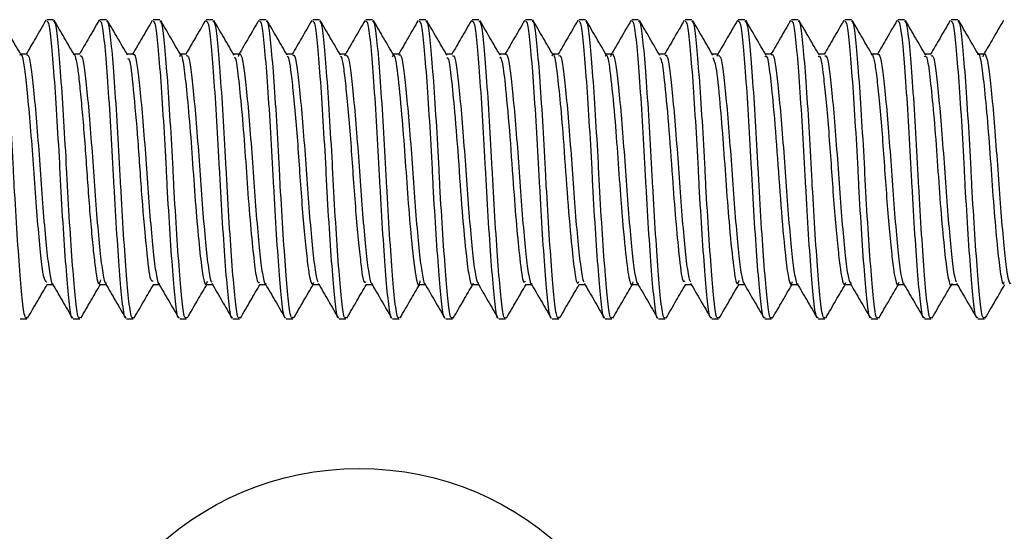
# Model space of a CAD drawing. Header units: inches. Extents: x 0.1 to 10.7, y 0.1 to 7.7.
# Tile 18 of 46: x 3.0397 to 3.0826, y 6.3293 to 6.3516. Entities that reach past the tile are written whole.
import ezdxf

# ---------------------------------------------------------------- set-up
doc = ezdxf.new("R2010")
doc.units = ezdxf.units.IN
doc.header["$MEASUREMENT"] = 0

msp = doc.modelspace()

# ---------------------------------------------------------------- linework, layer by layer
for p, q in [((3.041193, 6.351562), (3.040904, 6.351562)), ((3.043508, 6.351562), (3.043218, 6.351562)), ((3.045823, 6.351562), (3.045533, 6.351562)), ((3.048137, 6.351562), (3.047848, 6.351562)), ((3.050452, 6.351562), (3.050163, 6.351562)), ((3.052767, 6.351562), (3.052478, 6.351562)), ((3.055082, 6.351562), (3.054792, 6.351562)), ((3.057397, 6.351562), (3.057107, 6.351562)), ((3.059711, 6.351562), (3.059422, 6.351562)), ((3.062026, 6.351562), (3.061737, 6.351562)), ((3.064341, 6.351562), (3.064052, 6.351562)), ((3.066656, 6.351562), (3.066367, 6.351562)), ((3.068971, 6.351562), (3.068681, 6.351562)), ((3.071286, 6.351562), (3.070996, 6.351562)), ((3.0736, 6.351562), (3.073311, 6.351562)), ((3.075915, 6.351562), (3.075626, 6.351562)), ((3.07823, 6.351562), (3.077941, 6.351562)), ((3.080545, 6.351562), (3.080255, 6.351562)), ((3.040036, 6.350059), (3.039772, 6.350059)), ((3.042351, 6.350059), (3.042087, 6.350059)), ((3.044665, 6.350059), (3.044402, 6.350059)), ((3.04698, 6.350059), (3.046716, 6.350059)), ((3.049295, 6.350059), (3.049031, 6.350059)), ((3.05161, 6.350059), (3.051346, 6.350059)), ((3.053924, 6.350059), (3.053661, 6.350059)), ((3.053879, 6.349983), (3.053901, 6.350049)), ((3.05624, 6.350059), (3.055976, 6.350059)), ((3.058555, 6.350059), (3.05829, 6.350059)), ((3.060869, 6.350059), (3.060605, 6.350059)), ((3.063184, 6.350059), (3.06292, 6.350059)), ((3.065499, 6.350059), (3.065235, 6.350059)), ((3.067813, 6.350059), (3.06755, 6.350059)), ((3.070128, 6.350059), (3.069864, 6.350059)), ((3.070079, 6.349976), (3.070101, 6.350046)), ((3.072443, 6.350059), (3.072179, 6.350059)), ((3.074758, 6.350059), (3.074494, 6.350059)), ((3.077073, 6.350059), (3.076809, 6.350059)), ((3.079388, 6.350059), (3.079124, 6.350059)), ((3.081703, 6.350059), (3.081438, 6.350059)), ((3.040904, 6.340045), (3.041168, 6.340045)), ((3.043219, 6.340045), (3.043483, 6.340045)), ((3.045533, 6.340045), (3.045798, 6.340045)), ((3.047848, 6.340045), (3.048112, 6.340045)), ((3.050163, 6.340045), (3.050427, 6.340045)), ((3.052478, 6.340045), (3.052742, 6.340045)), ((3.054793, 6.340045), (3.055057, 6.340045)), ((3.057108, 6.340045), (3.057372, 6.340045)), ((3.059422, 6.340045), (3.059686, 6.340045)), ((3.061737, 6.340045), (3.062001, 6.340045)), ((3.064052, 6.340045), (3.064316, 6.340045)), ((3.066367, 6.340045), (3.066631, 6.340045)), ((3.068681, 6.340045), (3.068946, 6.340045)), ((3.070997, 6.340045), (3.07126, 6.340045)), ((3.073312, 6.340045), (3.073575, 6.340045)), ((3.075626, 6.340045), (3.07589, 6.340045)), ((3.077941, 6.340045), (3.078205, 6.340045)), ((3.080256, 6.340045), (3.08052, 6.340045)), ((3.039746, 6.338541), (3.040036, 6.338541)), ((3.042061, 6.338541), (3.04235, 6.338541)), ((3.044376, 6.338541), (3.044665, 6.338541)), ((3.046691, 6.338541), (3.04698, 6.338541)), ((3.049005, 6.338541), (3.049295, 6.338541)), ((3.05132, 6.338541), (3.05161, 6.338541)), ((3.053635, 6.338541), (3.053924, 6.338541)), ((3.05595, 6.338541), (3.056239, 6.338541)), ((3.058265, 6.338541), (3.058554, 6.338541)), ((3.06058, 6.338541), (3.060869, 6.338541)), ((3.062894, 6.338541), (3.063184, 6.338541)), ((3.065209, 6.338541), (3.065499, 6.338541)), ((3.067524, 6.338541), (3.067813, 6.338541)), ((3.069839, 6.338541), (3.070128, 6.338541)), ((3.072154, 6.338541), (3.072443, 6.338541)), ((3.074468, 6.338541), (3.074758, 6.338541)), ((3.076783, 6.338541), (3.077073, 6.338541)), ((3.079098, 6.338541), (3.079387, 6.338541)), ((3.081413, 6.338541), (3.081702, 6.338541))]:
    msp.add_line(p, q)
msp.add_circle((3.054503, 6.31901), 0.013021)
for points, knots in [([(3.040036, 6.338622), (3.040022, 6.3386), (3.039964, 6.338507), (3.039867, 6.3391), (3.039753, 6.340349), (3.03962, 6.342178), (3.03952, 6.343844), (3.039433, 6.345522), (3.03934, 6.34721), (3.039208, 6.349157), (3.039085, 6.350632), (3.038982, 6.351478), (3.038908, 6.351481), (3.038878, 6.351482)], [0, 0, 0, 0, 0.034586, 0.142153, 0.249681, 0.357186, 0.46475, 0.49998, 0.604499, 0.711996, 0.819565, 0.927082, 1, 1, 1, 1]), ([(3.039798, 6.350014), (3.039651, 6.350266), (3.039358, 6.350769), (3.039066, 6.351273), (3.038919, 6.351526)], [0, 0, 0, 0, 0.499741, 1, 1, 1, 1]), ([(3.040869, 6.351535), (3.040722, 6.351283), (3.040436, 6.350791), (3.04015, 6.350299), (3.040011, 6.350059)], [0, 0, 0, 0, 0.512377, 1, 1, 1, 1]), ([(3.042026, 6.338587), (3.042024, 6.338584), (3.041978, 6.338533), (3.041893, 6.33912), (3.041779, 6.340343), (3.041646, 6.342179), (3.041546, 6.343844), (3.041458, 6.345522), (3.041365, 6.347209), (3.041233, 6.349157), (3.04111, 6.350632), (3.041007, 6.351478), (3.040933, 6.351481), (3.040904, 6.351482)], [0, 0, 0, 0, 0.00565, 0.116441, 0.227191, 0.337919, 0.448707, 0.484993, 0.592644, 0.703363, 0.814157, 0.924896, 1, 1, 1, 1]), ([(3.04235, 6.338622), (3.042336, 6.3386), (3.042279, 6.338507), (3.042182, 6.3391), (3.042068, 6.340349), (3.041935, 6.342178), (3.041835, 6.343844), (3.041748, 6.345522), (3.041655, 6.34721), (3.041522, 6.349157), (3.041399, 6.350632), (3.041296, 6.351478), (3.041223, 6.351481), (3.041193, 6.351482)], [0, 0, 0, 0, 0.034586, 0.142153, 0.249681, 0.357186, 0.46475, 0.49998, 0.604499, 0.711996, 0.819565, 0.927082, 1, 1, 1, 1]), ([(3.042108, 6.350023), (3.041961, 6.350274), (3.041668, 6.350778), (3.041375, 6.351282), (3.041229, 6.351535)], [0, 0, 0, 0, 0.499721, 1, 1, 1, 1]), ([(3.043183, 6.351535), (3.043037, 6.351283), (3.042751, 6.35079), (3.042465, 6.350299), (3.042325, 6.350059)], [0, 0, 0, 0, 0.512438, 1, 1, 1, 1]), ([(3.04434, 6.338586), (3.044338, 6.338584), (3.044293, 6.338533), (3.044207, 6.33912), (3.044094, 6.340343), (3.043961, 6.342179), (3.04386, 6.343844), (3.043773, 6.345522), (3.04368, 6.347209), (3.043548, 6.349157), (3.043425, 6.350632), (3.043322, 6.351478), (3.043248, 6.351481), (3.043218, 6.351482)], [0, 0, 0, 0, 0.005356, 0.11618, 0.226963, 0.337724, 0.448544, 0.484841, 0.592524, 0.703276, 0.814102, 0.924874, 1, 1, 1, 1]), ([(3.044665, 6.338622), (3.044651, 6.3386), (3.044594, 6.338507), (3.044497, 6.3391), (3.044383, 6.340349), (3.04425, 6.342178), (3.04415, 6.343844), (3.044062, 6.345522), (3.04397, 6.34721), (3.043837, 6.349157), (3.043714, 6.350632), (3.043611, 6.351478), (3.043538, 6.351481), (3.043508, 6.351482)], [0, 0, 0, 0, 0.034586, 0.142153, 0.249681, 0.357186, 0.46475, 0.49998, 0.604499, 0.711996, 0.819565, 0.927082, 1, 1, 1, 1]), ([(3.044425, 6.350019), (3.044278, 6.350271), (3.043984, 6.350776), (3.043691, 6.351281), (3.043544, 6.351533)], [0, 0, 0, 0, 0.499637, 1, 1, 1, 1]), ([(3.045498, 6.351534), (3.045351, 6.351282), (3.045066, 6.35079), (3.04478, 6.350298), (3.04464, 6.350059)], [0, 0, 0, 0, 0.512554, 1, 1, 1, 1]), ([(3.046655, 6.338586), (3.046653, 6.338584), (3.046608, 6.338533), (3.046522, 6.339121), (3.046408, 6.340343), (3.046275, 6.342179), (3.046175, 6.343844), (3.046088, 6.345522), (3.045995, 6.347209), (3.045863, 6.349157), (3.04574, 6.350632), (3.045637, 6.351478), (3.045563, 6.351481), (3.045533, 6.351482)], [0, 0, 0, 0, 0.004983, 0.115848, 0.226673, 0.337475, 0.448337, 0.484648, 0.592371, 0.703165, 0.814032, 0.924846, 1, 1, 1, 1]), ([(3.04698, 6.338622), (3.046966, 6.3386), (3.046909, 6.338507), (3.046812, 6.3391), (3.046698, 6.340349), (3.046565, 6.342178), (3.046465, 6.343844), (3.046377, 6.345522), (3.046284, 6.34721), (3.046152, 6.349157), (3.046029, 6.350632), (3.045926, 6.351478), (3.045852, 6.351481), (3.045823, 6.351482)], [0, 0, 0, 0, 0.034586, 0.142153, 0.249681, 0.357186, 0.46475, 0.49998, 0.604499, 0.711996, 0.819565, 0.927082, 1, 1, 1, 1]), ([(3.046745, 6.35001), (3.046598, 6.350262), (3.046304, 6.350767), (3.046011, 6.351272), (3.045864, 6.351525)], [0, 0, 0, 0, 0.49963, 1, 1, 1, 1]), ([(3.047812, 6.351533), (3.047666, 6.351281), (3.04738, 6.35079), (3.047094, 6.350298), (3.046955, 6.350059)], [0, 0, 0, 0, 0.512725, 1, 1, 1, 1]), ([(3.048969, 6.338585), (3.048967, 6.338583), (3.048922, 6.338533), (3.048837, 6.339121), (3.048723, 6.340343), (3.04859, 6.342179), (3.04849, 6.343844), (3.048403, 6.345522), (3.04831, 6.347209), (3.048178, 6.349157), (3.048055, 6.350632), (3.047951, 6.351478), (3.047878, 6.351481), (3.047848, 6.351482)], [0, 0, 0, 0, 0.0045305, 0.1154462, 0.2263214, 0.3371739, 0.4480863, 0.4844135, 0.5921855, 0.7030296, 0.8139473, 0.9248118, 1, 1, 1, 1]), ([(3.049295, 6.338622), (3.049281, 6.3386), (3.049224, 6.338507), (3.049126, 6.3391), (3.049013, 6.340349), (3.04888, 6.342178), (3.048779, 6.343844), (3.048692, 6.345522), (3.048599, 6.34721), (3.048467, 6.349157), (3.048344, 6.350632), (3.048241, 6.351478), (3.048167, 6.351481), (3.048137, 6.351482)], [0, 0, 0, 0, 0.034586, 0.142153, 0.249681, 0.357186, 0.46475, 0.49998, 0.604499, 0.711996, 0.819565, 0.927082, 1, 1, 1, 1]), ([(3.049058, 6.350013), (3.048912, 6.350264), (3.048618, 6.350768), (3.048326, 6.351272), (3.048179, 6.351524)], [0, 0, 0, 0, 0.499724, 1, 1, 1, 1]), ([(3.050126, 6.351532), (3.04998, 6.35128), (3.049695, 6.350789), (3.049409, 6.350298), (3.04927, 6.350059)], [0, 0, 0, 0, 0.512953, 1, 1, 1, 1]), ([(3.051283, 6.338585), (3.051282, 6.338583), (3.051237, 6.338534), (3.051152, 6.339121), (3.051038, 6.340343), (3.050905, 6.342179), (3.050805, 6.343844), (3.050718, 6.345522), (3.050625, 6.347209), (3.050492, 6.349157), (3.050369, 6.350632), (3.050266, 6.351478), (3.050193, 6.351481), (3.050163, 6.351482)], [0, 0, 0, 0, 0.004, 0.114975, 0.225909, 0.336821, 0.447792, 0.484139, 0.591968, 0.702871, 0.813848, 0.924772, 1, 1, 1, 1]), ([(3.05161, 6.338622), (3.051596, 6.3386), (3.051538, 6.338507), (3.051441, 6.3391), (3.051327, 6.340349), (3.051194, 6.342178), (3.051094, 6.343844), (3.051007, 6.345522), (3.050914, 6.34721), (3.050782, 6.349157), (3.050659, 6.350632), (3.050556, 6.351478), (3.050482, 6.351481), (3.050452, 6.351482)], [0, 0, 0, 0, 0.034586, 0.142153, 0.249681, 0.357186, 0.46475, 0.49998, 0.604499, 0.711996, 0.819565, 0.927082, 1, 1, 1, 1]), ([(3.051367, 6.350022), (3.051221, 6.350273), (3.050928, 6.350777), (3.050635, 6.351281), (3.050489, 6.351533)], [0, 0, 0, 0, 0.499738, 1, 1, 1, 1]), ([(3.05244, 6.351531), (3.052294, 6.351279), (3.052009, 6.350788), (3.051724, 6.350298), (3.051585, 6.350059)], [0, 0, 0, 0, 0.513238, 1, 1, 1, 1]), ([(3.053597, 6.338584), (3.053596, 6.338583), (3.053552, 6.338534), (3.053467, 6.339122), (3.053353, 6.340343), (3.05322, 6.342179), (3.05312, 6.343844), (3.053032, 6.345522), (3.052939, 6.347209), (3.052807, 6.349157), (3.052684, 6.350632), (3.052581, 6.351478), (3.052507, 6.351481), (3.052478, 6.351482)], [0, 0, 0, 0, 0.0033939, 0.1144362, 0.225438, 0.3364171, 0.4474561, 0.4838248, 0.5917199, 0.7026905, 0.8137349, 0.924726, 1, 1, 1, 1]), ([(3.053924, 6.338622), (3.053911, 6.3386), (3.053853, 6.338507), (3.053756, 6.3391), (3.053642, 6.340349), (3.053509, 6.342178), (3.053409, 6.343844), (3.053322, 6.345522), (3.053229, 6.34721), (3.053097, 6.349157), (3.052974, 6.350632), (3.05287, 6.351478), (3.052797, 6.351481), (3.052767, 6.351482)], [0, 0, 0, 0, 0.034586, 0.142153, 0.249681, 0.357186, 0.46475, 0.49998, 0.604499, 0.711996, 0.819565, 0.927082, 1, 1, 1, 1]), ([(3.053683, 6.350021), (3.053536, 6.350273), (3.053243, 6.350777), (3.05295, 6.351282), (3.052803, 6.351534)], [0, 0, 0, 0, 0.499654, 1, 1, 1, 1]), ([(3.054754, 6.35153), (3.054608, 6.351278), (3.054323, 6.350787), (3.054038, 6.350297), (3.053899, 6.350059)], [0, 0, 0, 0, 0.513581, 1, 1, 1, 1]), ([(3.055911, 6.338583), (3.05591, 6.338582), (3.055866, 6.338535), (3.055782, 6.339123), (3.055668, 6.340343), (3.055535, 6.34218), (3.055435, 6.343844), (3.055347, 6.345522), (3.055254, 6.347209), (3.055122, 6.349157), (3.054999, 6.350632), (3.054896, 6.351478), (3.054822, 6.351481), (3.054792, 6.351482)], [0, 0, 0, 0, 0.002743, 0.113857, 0.224932, 0.335983, 0.447095, 0.483487, 0.591453, 0.702496, 0.813613, 0.924677, 1, 1, 1, 1]), ([(3.056239, 6.338622), (3.056225, 6.3386), (3.056168, 6.338507), (3.056071, 6.3391), (3.055957, 6.340349), (3.055824, 6.342178), (3.055724, 6.343844), (3.055637, 6.345522), (3.055544, 6.34721), (3.055411, 6.349157), (3.055288, 6.350632), (3.055185, 6.351478), (3.055112, 6.351481), (3.055082, 6.351482)], [0, 0, 0, 0, 0.034586, 0.142153, 0.249681, 0.357186, 0.46475, 0.49998, 0.604499, 0.711996, 0.819565, 0.927082, 1, 1, 1, 1]), ([(3.056003, 6.350012), (3.055856, 6.350264), (3.055562, 6.350769), (3.055269, 6.351274), (3.055122, 6.351527)], [0, 0, 0, 0, 0.499619, 1, 1, 1, 1]), ([(3.057069, 6.351529), (3.056922, 6.351277), (3.056638, 6.350787), (3.056353, 6.350297), (3.056214, 6.350059)], [0, 0, 0, 0, 0.513986, 1, 1, 1, 1]), ([(3.058226, 6.338583), (3.058225, 6.338582), (3.058181, 6.338535), (3.058096, 6.339123), (3.057982, 6.340343), (3.057849, 6.34218), (3.057749, 6.343844), (3.057662, 6.345522), (3.057569, 6.347209), (3.057437, 6.349157), (3.057314, 6.350632), (3.057211, 6.351478), (3.057137, 6.351481), (3.057107, 6.351482)], [0, 0, 0, 0, 0.00214, 0.113322, 0.224463, 0.335582, 0.446761, 0.483175, 0.591206, 0.702316, 0.813501, 0.924631, 1, 1, 1, 1]), ([(3.058554, 6.338622), (3.05854, 6.3386), (3.058483, 6.338507), (3.058386, 6.3391), (3.058272, 6.340349), (3.058139, 6.342178), (3.058039, 6.343844), (3.057951, 6.345522), (3.057858, 6.34721), (3.057726, 6.349157), (3.057603, 6.350632), (3.0575, 6.351478), (3.057426, 6.351481), (3.057397, 6.351482)], [0, 0, 0, 0, 0.034586, 0.142153, 0.249681, 0.357186, 0.46475, 0.49998, 0.604499, 0.711996, 0.819565, 0.927082, 1, 1, 1, 1]), ([(3.058318, 6.350011), (3.058172, 6.350263), (3.057878, 6.350766), (3.057586, 6.351271), (3.057439, 6.351523)], [0, 0, 0, 0, 0.499703, 1, 1, 1, 1]), ([(3.059383, 6.351528), (3.059236, 6.351276), (3.058952, 6.350786), (3.058667, 6.350296), (3.058529, 6.350059)], [0, 0, 0, 0, 0.514449, 1, 1, 1, 1]), ([(3.06054, 6.338582), (3.060539, 6.338581), (3.060495, 6.338535), (3.060411, 6.339124), (3.060297, 6.340343), (3.060164, 6.34218), (3.060064, 6.343844), (3.059977, 6.345522), (3.059884, 6.347209), (3.059752, 6.349157), (3.059629, 6.350632), (3.059526, 6.351478), (3.059452, 6.351481), (3.059422, 6.351482)], [0, 0, 0, 0, 0.001595, 0.112838, 0.22404, 0.33522, 0.446459, 0.482893, 0.590983, 0.702154, 0.813399, 0.92459, 1, 1, 1, 1]), ([(3.060869, 6.338622), (3.060855, 6.3386), (3.060798, 6.338507), (3.0607, 6.3391), (3.060587, 6.340349), (3.060454, 6.342178), (3.060354, 6.343844), (3.060266, 6.345522), (3.060173, 6.34721), (3.060041, 6.349157), (3.059918, 6.350632), (3.059815, 6.351478), (3.059741, 6.351481), (3.059711, 6.351482)], [0, 0, 0, 0, 0.034586, 0.142153, 0.249681, 0.357186, 0.46475, 0.49998, 0.604499, 0.711996, 0.819565, 0.927082, 1, 1, 1, 1]), ([(3.060628, 6.35002), (3.060481, 6.350272), (3.060188, 6.350775), (3.059896, 6.351279), (3.059749, 6.351531)], [0, 0, 0, 0, 0.499753, 1, 1, 1, 1]), ([(3.061697, 6.351527), (3.061551, 6.351275), (3.061266, 6.350785), (3.060982, 6.350296), (3.060844, 6.350059)], [0, 0, 0, 0, 0.514899, 1, 1, 1, 1]), ([(3.062854, 6.338581), (3.062854, 6.338581), (3.06281, 6.338536), (3.062726, 6.339124), (3.062612, 6.340342), (3.062479, 6.34218), (3.062379, 6.343844), (3.062292, 6.345522), (3.062199, 6.347209), (3.062066, 6.349157), (3.061943, 6.350632), (3.06184, 6.351478), (3.061767, 6.351481), (3.061737, 6.351482)], [0, 0, 0, 0, 0.001112, 0.112409, 0.223665, 0.334898, 0.446191, 0.482643, 0.590785, 0.70201, 0.813308, 0.924554, 1, 1, 1, 1]), ([(3.063184, 6.338622), (3.06317, 6.3386), (3.063113, 6.338507), (3.063015, 6.3391), (3.062901, 6.340349), (3.062768, 6.342178), (3.062668, 6.343844), (3.062581, 6.345522), (3.062488, 6.34721), (3.062356, 6.349157), (3.062233, 6.350632), (3.06213, 6.351478), (3.062056, 6.351481), (3.062026, 6.351482)], [0, 0, 0, 0, 0.034586, 0.142153, 0.249681, 0.357186, 0.46475, 0.49998, 0.604499, 0.711996, 0.819565, 0.927082, 1, 1, 1, 1]), ([(3.062941, 6.350022), (3.062795, 6.350274), (3.062501, 6.350778), (3.062208, 6.351283), (3.062062, 6.351535)], [0, 0, 0, 0, 0.499673, 1, 1, 1, 1]), ([(3.064011, 6.351526), (3.063865, 6.351274), (3.063581, 6.350784), (3.063296, 6.350296), (3.063159, 6.350059)], [0, 0, 0, 0, 0.515317, 1, 1, 1, 1]), ([(3.065168, 6.338581), (3.065168, 6.338581), (3.065125, 6.338536), (3.065041, 6.339124), (3.064927, 6.340342), (3.064794, 6.34218), (3.064694, 6.343844), (3.064606, 6.345522), (3.064514, 6.347209), (3.064381, 6.349157), (3.064258, 6.350632), (3.064155, 6.351478), (3.064082, 6.351481), (3.064052, 6.351482)], [0, 0, 0, 0, 0.000692, 0.112036, 0.223338, 0.334618, 0.445958, 0.482426, 0.590613, 0.701885, 0.81323, 0.924522, 1, 1, 1, 1]), ([(3.065499, 6.338622), (3.065485, 6.3386), (3.065427, 6.338507), (3.06533, 6.3391), (3.065216, 6.340349), (3.065083, 6.342178), (3.064983, 6.343844), (3.064896, 6.345522), (3.064803, 6.34721), (3.064671, 6.349157), (3.064548, 6.350632), (3.064444, 6.351478), (3.064371, 6.351481), (3.064341, 6.351482)], [0, 0, 0, 0, 0.034586, 0.142153, 0.249681, 0.357186, 0.46475, 0.49998, 0.604499, 0.711996, 0.819565, 0.927082, 1, 1, 1, 1]), ([(3.065261, 6.350014), (3.065114, 6.350266), (3.06482, 6.350771), (3.064527, 6.351276), (3.064381, 6.351529)], [0, 0, 0, 0, 0.499616, 1, 1, 1, 1]), ([(3.066326, 6.351525), (3.066179, 6.351273), (3.065895, 6.350784), (3.065611, 6.350295), (3.065473, 6.350059)], [0, 0, 0, 0, 0.515697, 1, 1, 1, 1]), ([(3.067483, 6.33858), (3.067483, 6.33858), (3.067439, 6.338536), (3.067356, 6.339125), (3.067242, 6.340342), (3.067109, 6.34218), (3.067009, 6.343844), (3.066921, 6.345522), (3.066828, 6.347209), (3.066696, 6.349157), (3.066573, 6.350632), (3.06647, 6.351478), (3.066396, 6.351481), (3.066367, 6.351482)], [0, 0, 0, 0, 0.000338, 0.111721, 0.223063, 0.334382, 0.445762, 0.482242, 0.590468, 0.701779, 0.813164, 0.924495, 1, 1, 1, 1]), ([(3.067813, 6.338622), (3.067799, 6.3386), (3.067742, 6.338507), (3.067645, 6.3391), (3.067531, 6.340349), (3.067398, 6.342178), (3.067298, 6.343844), (3.067211, 6.345522), (3.067118, 6.34721), (3.066985, 6.349157), (3.066862, 6.350632), (3.066759, 6.351478), (3.066686, 6.351481), (3.066656, 6.351482)], [0, 0, 0, 0, 0.034586, 0.142153, 0.249681, 0.357186, 0.46475, 0.49998, 0.604499, 0.711996, 0.819565, 0.927082, 1, 1, 1, 1]), ([(3.067578, 6.35001), (3.067432, 6.350261), (3.067138, 6.350766), (3.066845, 6.35127), (3.066699, 6.351523)], [0, 0, 0, 0, 0.499678, 1, 1, 1, 1]), ([(3.06864, 6.351524), (3.068494, 6.351272), (3.06821, 6.350783), (3.067926, 6.350295), (3.067788, 6.350059)], [0, 0, 0, 0, 0.516038, 1, 1, 1, 1]), ([(3.069839, 6.338622), (3.069825, 6.3386), (3.069768, 6.338507), (3.06967, 6.3391), (3.069557, 6.340349), (3.069424, 6.342178), (3.069323, 6.343844), (3.069236, 6.345522), (3.069143, 6.34721), (3.069011, 6.349157), (3.068888, 6.350632), (3.068785, 6.351478), (3.068711, 6.351481), (3.068681, 6.351482)], [0, 0, 0, 0, 0.034586, 0.142153, 0.249681, 0.357186, 0.46475, 0.49998, 0.604499, 0.711996, 0.819565, 0.927082, 1, 1, 1, 1]), ([(3.070128, 6.338622), (3.070114, 6.3386), (3.070057, 6.338507), (3.06996, 6.3391), (3.069846, 6.340349), (3.069713, 6.342178), (3.069613, 6.343844), (3.069525, 6.345522), (3.069432, 6.34721), (3.0693, 6.349157), (3.069177, 6.350632), (3.069074, 6.351478), (3.069, 6.351481), (3.068971, 6.351482)], [0, 0, 0, 0, 0.034586, 0.142153, 0.249681, 0.357186, 0.46475, 0.49998, 0.604499, 0.711996, 0.819565, 0.927082, 1, 1, 1, 1]), ([(3.069888, 6.350018), (3.069742, 6.35027), (3.069449, 6.350773), (3.069156, 6.351277), (3.06901, 6.351529)], [0, 0, 0, 0, 0.499762, 1, 1, 1, 1]), ([(3.070954, 6.351524), (3.070808, 6.351271), (3.070524, 6.350783), (3.07024, 6.350295), (3.070103, 6.350059)], [0, 0, 0, 0, 0.516334, 1, 1, 1, 1]), ([(3.072154, 6.338622), (3.07214, 6.3386), (3.072082, 6.338507), (3.071985, 6.3391), (3.071871, 6.340349), (3.071738, 6.342178), (3.071638, 6.343844), (3.071551, 6.345522), (3.071458, 6.34721), (3.071326, 6.349157), (3.071203, 6.350632), (3.0711, 6.351478), (3.071026, 6.351481), (3.070996, 6.351482)], [0, 0, 0, 0, 0.0345865, 0.1421533, 0.2496809, 0.3571865, 0.4647501, 0.4999805, 0.6044986, 0.711996, 0.8195648, 0.9270819, 1, 1, 1, 1]), ([(3.072443, 6.338622), (3.072429, 6.3386), (3.072372, 6.338507), (3.072275, 6.3391), (3.072161, 6.340349), (3.072028, 6.342178), (3.071928, 6.343844), (3.07184, 6.345522), (3.071747, 6.34721), (3.071615, 6.349157), (3.071492, 6.350632), (3.071389, 6.351478), (3.071315, 6.351481), (3.071286, 6.351482)], [0, 0, 0, 0, 0.034586, 0.142153, 0.249681, 0.357186, 0.46475, 0.49998, 0.604499, 0.711996, 0.819565, 0.927082, 1, 1, 1, 1]), ([(3.0722, 6.350023), (3.072054, 6.350275), (3.07176, 6.350779), (3.071467, 6.351283), (3.071321, 6.351535)], [0, 0, 0, 0, 0.499692, 1, 1, 1, 1]), ([(3.073269, 6.351523), (3.073122, 6.351271), (3.072839, 6.350782), (3.072555, 6.350295), (3.072418, 6.350059)], [0, 0, 0, 0, 0.516708, 1, 1, 1, 1]), ([(3.074468, 6.338622), (3.074454, 6.3386), (3.074397, 6.338507), (3.0743, 6.3391), (3.074186, 6.340349), (3.074053, 6.342178), (3.073953, 6.343844), (3.073866, 6.345522), (3.073773, 6.34721), (3.073641, 6.349157), (3.073518, 6.350632), (3.073414, 6.351478), (3.073341, 6.351481), (3.073311, 6.351482)], [0, 0, 0, 0, 0.034586, 0.142153, 0.249681, 0.357186, 0.46475, 0.49998, 0.604499, 0.711996, 0.819565, 0.927082, 1, 1, 1, 1]), ([(3.074758, 6.338622), (3.074744, 6.3386), (3.074687, 6.338507), (3.074589, 6.3391), (3.074476, 6.340349), (3.074343, 6.342178), (3.074242, 6.343844), (3.074155, 6.345522), (3.074062, 6.34721), (3.07393, 6.349157), (3.073807, 6.350632), (3.073704, 6.351478), (3.07363, 6.351481), (3.0736, 6.351482)], [0, 0, 0, 0, 0.034586, 0.142153, 0.249681, 0.357186, 0.46475, 0.49998, 0.604499, 0.711996, 0.819565, 0.927082, 1, 1, 1, 1]), ([(3.074519, 6.350016), (3.074372, 6.350268), (3.074079, 6.350773), (3.073785, 6.351278), (3.073639, 6.351531)], [0, 0, 0, 0, 0.49962, 1, 1, 1, 1]), ([(3.075584, 6.351523), (3.075437, 6.35127), (3.075154, 6.350782), (3.07487, 6.350294), (3.074733, 6.350059)], [0, 0, 0, 0, 0.517008, 1, 1, 1, 1]), ([(3.076783, 6.338622), (3.076769, 6.3386), (3.076712, 6.338507), (3.076615, 6.3391), (3.076501, 6.340349), (3.076368, 6.342178), (3.076268, 6.343844), (3.076181, 6.345522), (3.076088, 6.34721), (3.075955, 6.349157), (3.075832, 6.350632), (3.075729, 6.351478), (3.075656, 6.351481), (3.075626, 6.351482)], [0, 0, 0, 0, 0.0345865, 0.1421533, 0.2496809, 0.3571865, 0.4647501, 0.4999805, 0.6044986, 0.711996, 0.8195648, 0.9270819, 1, 1, 1, 1]), ([(3.077073, 6.338622), (3.077059, 6.3386), (3.077001, 6.338507), (3.076904, 6.3391), (3.07679, 6.340349), (3.076657, 6.342178), (3.076557, 6.343844), (3.07647, 6.345522), (3.076377, 6.34721), (3.076245, 6.349157), (3.076122, 6.350632), (3.076019, 6.351478), (3.075945, 6.351481), (3.075915, 6.351482)], [0, 0, 0, 0, 0.034586, 0.142153, 0.249681, 0.357186, 0.46475, 0.49998, 0.604499, 0.711996, 0.819565, 0.927082, 1, 1, 1, 1]), ([(3.076838, 6.350009), (3.076691, 6.350261), (3.076397, 6.350766), (3.076104, 6.35127), (3.075958, 6.351523)], [0, 0, 0, 0, 0.499656, 1, 1, 1, 1]), ([(3.077898, 6.351522), (3.077752, 6.35127), (3.077468, 6.350782), (3.077185, 6.350294), (3.077048, 6.350059)], [0, 0, 0, 0, 0.517229, 1, 1, 1, 1]), ([(3.079098, 6.338622), (3.079084, 6.3386), (3.079027, 6.338507), (3.07893, 6.3391), (3.078816, 6.340349), (3.078683, 6.342178), (3.078583, 6.343844), (3.078495, 6.345522), (3.078402, 6.34721), (3.07827, 6.349157), (3.078147, 6.350632), (3.078044, 6.351478), (3.07797, 6.351481), (3.077941, 6.351482)], [0, 0, 0, 0, 0.0345865, 0.1421533, 0.2496809, 0.3571865, 0.4647501, 0.4999805, 0.6044986, 0.711996, 0.8195648, 0.9270819, 1, 1, 1, 1]), ([(3.079387, 6.338622), (3.079373, 6.3386), (3.079316, 6.338507), (3.079219, 6.3391), (3.079105, 6.340349), (3.078972, 6.342178), (3.078872, 6.343844), (3.078785, 6.345522), (3.078692, 6.34721), (3.07856, 6.349157), (3.078437, 6.350632), (3.078333, 6.351478), (3.07826, 6.351481), (3.07823, 6.351482)], [0, 0, 0, 0, 0.0345865, 0.1421533, 0.2496809, 0.3571865, 0.4647501, 0.4999805, 0.6044986, 0.711996, 0.8195648, 0.9270819, 1, 1, 1, 1]), ([(3.079149, 6.350016), (3.079002, 6.350267), (3.07871, 6.350771), (3.078417, 6.351274), (3.078271, 6.351527)], [0, 0, 0, 0, 0.499749, 1, 1, 1, 1]), ([(3.080213, 6.351522), (3.080066, 6.35127), (3.079783, 6.350782), (3.079499, 6.350294), (3.079362, 6.350059)], [0, 0, 0, 0, 0.517373, 1, 1, 1, 1]), ([(3.081413, 6.338622), (3.081399, 6.3386), (3.081342, 6.338507), (3.081244, 6.3391), (3.081131, 6.340349), (3.080998, 6.342178), (3.080898, 6.343844), (3.08081, 6.345522), (3.080717, 6.34721), (3.080585, 6.349157), (3.080462, 6.350632), (3.080359, 6.351478), (3.080285, 6.351481), (3.080255, 6.351482)], [0, 0, 0, 0, 0.034586, 0.142153, 0.249681, 0.357186, 0.46475, 0.49998, 0.604499, 0.711996, 0.819565, 0.927082, 1, 1, 1, 1]), ([(3.081702, 6.338622), (3.081688, 6.3386), (3.081631, 6.338507), (3.081534, 6.3391), (3.08142, 6.340349), (3.081287, 6.342178), (3.081187, 6.343844), (3.0811, 6.345522), (3.081007, 6.34721), (3.080874, 6.349157), (3.080751, 6.350632), (3.080648, 6.351478), (3.080575, 6.351481), (3.080545, 6.351482)], [0, 0, 0, 0, 0.034586, 0.142153, 0.249681, 0.357186, 0.46475, 0.49998, 0.604499, 0.711996, 0.819565, 0.927082, 1, 1, 1, 1]), ([(3.081459, 6.350023), (3.081313, 6.350275), (3.08102, 6.350779), (3.080727, 6.351283), (3.08058, 6.351535)], [0, 0, 0, 0, 0.499711, 1, 1, 1, 1]), ([(3.082528, 6.351522), (3.082381, 6.35127), (3.082098, 6.350782), (3.081814, 6.350294), (3.081677, 6.350059)], [0, 0, 0, 0, 0.517439, 1, 1, 1, 1]), ([(3.039747, 6.350022), (3.039753, 6.350034), (3.039803, 6.350125), (3.039895, 6.349743), (3.040006, 6.348884), (3.040138, 6.347538), (3.040268, 6.345923), (3.04038, 6.344212), (3.04051, 6.342587), (3.040642, 6.341264), (3.040759, 6.340236), (3.040854, 6.340185), (3.040905, 6.340158)], [0, 0, 0, 0, 0.015957, 0.124338, 0.229033, 0.338073, 0.446842, 0.551481, 0.660186, 0.769278, 0.873997, 1, 1, 1, 1]), ([(3.040036, 6.350002), (3.040048, 6.350019), (3.040103, 6.350096), (3.040199, 6.349661), (3.040313, 6.348724), (3.040446, 6.347329), (3.040574, 6.345688), (3.040686, 6.343969), (3.040819, 6.34238), (3.040949, 6.341075), (3.04106, 6.340288), (3.041149, 6.339953), (3.041193, 6.340048), (3.041193, 6.340049)], [0, 0, 0, 0, 0.029913, 0.137586, 0.245204, 0.352776, 0.460444, 0.568076, 0.675648, 0.783307, 0.890952, 0.998524, 1, 1, 1, 1]), ([(3.042062, 6.350053), (3.042063, 6.350055), (3.042097, 6.35011), (3.042164, 6.349914), (3.042252, 6.349459), (3.042339, 6.348694), (3.042437, 6.347696), (3.042536, 6.34652), (3.042627, 6.345267), (3.042711, 6.344003), (3.042809, 6.342794), (3.042909, 6.341717), (3.04303, 6.340621), (3.043145, 6.339889), (3.043235, 6.340157), (3.043262, 6.340237)], [0, 0, 0, 0, 0.002657, 0.0818, 0.158298, 0.234552, 0.313598, 0.392911, 0.469909, 0.545739, 0.624544, 0.703977, 0.781435, 0.9343, 1, 1, 1, 1]), ([(3.042351, 6.349999), (3.042381, 6.349995), (3.042456, 6.349987), (3.04256, 6.349321), (3.042683, 6.348174), (3.042817, 6.346654), (3.042935, 6.344955), (3.043056, 6.343269), (3.04319, 6.341779), (3.043311, 6.340684), (3.043413, 6.340085), (3.043482, 6.340106), (3.043508, 6.340114)], [0, 0, 0, 0, 0.075208, 0.182963, 0.290615, 0.398285, 0.506042, 0.613692, 0.721343, 0.829101, 0.936754, 1, 1, 1, 1]), ([(3.044665, 6.350027), (3.044671, 6.350038), (3.044719, 6.350129), (3.044812, 6.349756), (3.044923, 6.348904), (3.045055, 6.34756), (3.045186, 6.345947), (3.045298, 6.344227), (3.045428, 6.342606), (3.04556, 6.341248), (3.045672, 6.340372), (3.045765, 6.339984), (3.045815, 6.340071), (3.045822, 6.340084)], [0, 0, 0, 0, 0.0136145, 0.1213182, 0.2289988, 0.3366113, 0.4443058, 0.5519983, 0.6596109, 0.7672943, 0.8749968, 0.9826103, 1, 1, 1, 1]), ([(3.046692, 6.349957), (3.046705, 6.349989), (3.046765, 6.350146), (3.04687, 6.349555), (3.047, 6.34842), (3.047153, 6.346731), (3.047284, 6.344817), (3.047423, 6.342934), (3.047574, 6.341348), (3.047699, 6.34033), (3.047816, 6.339921), (3.047882, 6.340122), (3.0479, 6.340176)], [0, 0, 0, 0, 0.030314, 0.146044, 0.260172, 0.378374, 0.492498, 0.608232, 0.726178, 0.839382, 0.956426, 1, 1, 1, 1]), ([(3.04698, 6.349988), (3.047004, 6.349999), (3.047072, 6.35003), (3.047173, 6.349455), (3.047292, 6.348379), (3.047427, 6.346901), (3.047549, 6.345219), (3.047665, 6.343519), (3.0478, 6.341984), (3.047924, 6.340831), (3.048015, 6.340189), (3.048075, 6.340157), (3.048092, 6.340148)], [0, 0, 0, 0, 0.061429, 0.173406, 0.285266, 0.39712, 0.509096, 0.620976, 0.732838, 0.844812, 0.956709, 1, 1, 1, 1]), ([(3.049057, 6.349928), (3.049075, 6.34992), (3.049141, 6.34989), (3.049238, 6.349107), (3.049384, 6.347708), (3.049531, 6.34588), (3.049657, 6.343948), (3.049807, 6.342163), (3.049948, 6.340825), (3.050058, 6.340089), (3.050135, 6.340124), (3.050164, 6.340137)], [0, 0, 0, 0, 0.0463, 0.169714, 0.297065, 0.424879, 0.5481, 0.676427, 0.802951, 0.926923, 1, 1, 1, 1]), ([(3.04925, 6.349963), (3.049264, 6.350001), (3.04932, 6.35016), (3.049423, 6.349858), (3.049535, 6.349069), (3.049664, 6.347786), (3.049797, 6.346204), (3.049909, 6.344487), (3.050037, 6.342839), (3.050171, 6.34143), (3.050284, 6.340472), (3.050382, 6.340017), (3.050439, 6.340089), (3.050452, 6.340107)], [0, 0, 0, 0, 0.033171, 0.136951, 0.240741, 0.344449, 0.448218, 0.552016, 0.655725, 0.759481, 0.863286, 0.966996, 1, 1, 1, 1]), ([(3.051366, 6.349971), (3.051383, 6.349956), (3.051437, 6.349908), (3.051517, 6.349402), (3.051617, 6.348523), (3.051729, 6.34733), (3.051839, 6.345963), (3.051933, 6.344532), (3.052039, 6.343136), (3.052151, 6.341885), (3.052256, 6.340898), (3.052351, 6.340262), (3.052445, 6.339983), (3.052502, 6.340092), (3.052523, 6.340131)], [0, 0, 0, 0, 0.043367, 0.132448, 0.221915, 0.314397, 0.406097, 0.494237, 0.585064, 0.677718, 0.768362, 0.856579, 0.948405, 1, 1, 1, 1]), ([(3.05161, 6.349991), (3.051627, 6.350008), (3.051688, 6.350069), (3.051787, 6.349576), (3.051902, 6.348576), (3.052036, 6.347144), (3.052162, 6.345482), (3.052275, 6.343771), (3.052409, 6.342199), (3.052537, 6.340977), (3.052631, 6.340249), (3.052698, 6.340177), (3.052721, 6.340152)], [0, 0, 0, 0, 0.044398, 0.156428, 0.268373, 0.380292, 0.492317, 0.60428, 0.716199, 0.828219, 0.940197, 1, 1, 1, 1]), ([(3.053681, 6.349972), (3.053696, 6.349962), (3.053747, 6.349926), (3.053826, 6.349448), (3.053925, 6.348592), (3.054036, 6.347416), (3.054147, 6.346057), (3.054241, 6.344626), (3.054346, 6.343226), (3.054459, 6.341954), (3.054581, 6.340811), (3.054684, 6.340064), (3.054766, 6.340138), (3.054793, 6.340163)], [0, 0, 0, 0, 0.038135, 0.13112, 0.223851, 0.319958, 0.415518, 0.507313, 0.601527, 0.6979, 0.792442, 0.930842, 1, 1, 1, 1]), ([(3.053924, 6.350017), (3.05396, 6.349997), (3.05404, 6.349952), (3.054147, 6.349209), (3.054273, 6.348008), (3.054407, 6.346457), (3.054522, 6.344749), (3.054646, 6.343079), (3.05478, 6.341617), (3.054898, 6.340603), (3.054982, 6.340094), (3.055029, 6.340108), (3.055034, 6.340109)], [0, 0, 0, 0, 0.092175, 0.204365, 0.316455, 0.428585, 0.540781, 0.652872, 0.764984, 0.877184, 0.989272, 1, 1, 1, 1]), ([(3.055951, 6.349948), (3.055967, 6.349981), (3.056043, 6.350141), (3.056166, 6.349287), (3.056335, 6.347648), (3.056492, 6.345644), (3.056617, 6.343738), (3.056781, 6.34185), (3.056934, 6.340441), (3.057071, 6.339842), (3.057144, 6.340135), (3.057158, 6.340191)], [0, 0, 0, 0, 0.037574, 0.181783, 0.3287, 0.444626, 0.557121, 0.674308, 0.818664, 0.965423, 1, 1, 1, 1]), ([(3.05624, 6.350006), (3.05625, 6.350022), (3.056304, 6.350104), (3.056399, 6.349683), (3.056512, 6.348764), (3.056645, 6.34738), (3.056774, 6.345744), (3.056886, 6.344024), (3.057018, 6.342428), (3.057149, 6.341111), (3.05726, 6.340304), (3.05735, 6.339959), (3.057395, 6.340054), (3.057397, 6.340058)], [0, 0, 0, 0, 0.026214, 0.133895, 0.241527, 0.349108, 0.456782, 0.564428, 0.672009, 0.779675, 0.887333, 0.994914, 1, 1, 1, 1]), ([(3.058317, 6.349923), (3.058338, 6.349907), (3.058407, 6.349854), (3.058506, 6.349034), (3.058665, 6.347497), (3.05883, 6.345277), (3.058999, 6.342864), (3.059176, 6.341059), (3.05931, 6.340174), (3.059416, 6.339895), (3.059466, 6.340095), (3.05947, 6.340109)], [0, 0, 0, 0, 0.052772, 0.170212, 0.291839, 0.444909, 0.596232, 0.750664, 0.868174, 0.990615, 1, 1, 1, 1]), ([(3.058554, 6.349995), (3.058584, 6.349996), (3.058657, 6.349997), (3.05876, 6.349351), (3.058882, 6.348219), (3.059017, 6.346708), (3.059135, 6.345013), (3.059255, 6.343322), (3.05939, 6.341823), (3.059511, 6.340712), (3.059613, 6.340095), (3.059684, 6.340107), (3.059711, 6.340112)], [0, 0, 0, 0, 0.071693, 0.179469, 0.287142, 0.394825, 0.502603, 0.610271, 0.717934, 0.825713, 0.933393, 1, 1, 1, 1]), ([(3.060625, 6.349944), (3.060657, 6.349894), (3.060737, 6.349771), (3.060857, 6.348707), (3.061038, 6.346837), (3.061188, 6.344548), (3.061344, 6.342556), (3.061503, 6.340995), (3.061621, 6.340049), (3.061709, 6.340157), (3.061737, 6.340191)], [0, 0, 0, 0, 0.084004, 0.20566, 0.366415, 0.521958, 0.647749, 0.773953, 0.929198, 1, 1, 1, 1]), ([(3.060869, 6.350034), (3.060873, 6.350042), (3.06092, 6.350136), (3.061012, 6.349775), (3.061123, 6.348941), (3.061254, 6.347609), (3.061386, 6.346003), (3.061497, 6.344283), (3.061627, 6.342656), (3.06176, 6.341286), (3.061872, 6.340393), (3.061966, 6.339991), (3.062018, 6.340076), (3.062026, 6.34009)], [0, 0, 0, 0, 0.010194, 0.117876, 0.225542, 0.333136, 0.440809, 0.548486, 0.65608, 0.763741, 0.871428, 0.979023, 1, 1, 1, 1]), ([(3.062896, 6.349991), (3.062904, 6.350012), (3.062972, 6.350192), (3.063082, 6.3495), (3.063229, 6.348172), (3.063392, 6.346293), (3.063539, 6.344004), (3.063718, 6.341918), (3.063862, 6.340628), (3.063968, 6.339997), (3.064034, 6.34013), (3.064052, 6.340166)], [0, 0, 0, 0, 0.021005, 0.172262, 0.291506, 0.413696, 0.562827, 0.717349, 0.836006, 0.955056, 1, 1, 1, 1]), ([(3.063184, 6.349987), (3.063206, 6.35), (3.063273, 6.350039), (3.063373, 6.349482), (3.063492, 6.348423), (3.063626, 6.346954), (3.063749, 6.345276), (3.063865, 6.343573), (3.063999, 6.342029), (3.064125, 6.340863), (3.064214, 6.340207), (3.064274, 6.340167), (3.064291, 6.340156)], [0, 0, 0, 0, 0.057801, 0.170243, 0.282573, 0.394894, 0.507334, 0.619683, 0.73201, 0.844447, 0.956814, 1, 1, 1, 1]), ([(3.06521, 6.349974), (3.065228, 6.349995), (3.065307, 6.35009), (3.065431, 6.349257), (3.065601, 6.347573), (3.065756, 6.345563), (3.065893, 6.343488), (3.066075, 6.341483), (3.066222, 6.340286), (3.066346, 6.33991), (3.066406, 6.340115), (3.066418, 6.340157)], [0, 0, 0, 0, 0.042727, 0.186707, 0.333845, 0.449547, 0.562163, 0.710672, 0.853835, 0.970502, 1, 1, 1, 1]), ([(3.06545, 6.349955), (3.065463, 6.349996), (3.065519, 6.350163), (3.065623, 6.349876), (3.065735, 6.349104), (3.065863, 6.347833), (3.065996, 6.346259), (3.066109, 6.344543), (3.066236, 6.34289), (3.06637, 6.341471), (3.066484, 6.340495), (3.066582, 6.340025), (3.066641, 6.340092), (3.066656, 6.34011)], [0, 0, 0, 0, 0.033369, 0.13677, 0.240187, 0.34352, 0.446908, 0.550333, 0.653667, 0.757042, 0.860473, 0.963808, 1, 1, 1, 1]), ([(3.067576, 6.349921), (3.067599, 6.349899), (3.06767, 6.349832), (3.067781, 6.348896), (3.06796, 6.347112), (3.068115, 6.344839), (3.068266, 6.342814), (3.068427, 6.341174), (3.068551, 6.34011), (3.068647, 6.340169), (3.068682, 6.340191)], [0, 0, 0, 0, 0.0598511, 0.1822431, 0.3435913, 0.5008522, 0.6265944, 0.7541194, 0.9100934, 1, 1, 1, 1]), ([(3.067813, 6.349993), (3.067829, 6.35001), (3.067888, 6.350077), (3.067987, 6.3496), (3.068101, 6.348618), (3.068235, 6.347195), (3.068362, 6.345539), (3.068475, 6.343826), (3.068608, 6.342247), (3.068737, 6.341012), (3.068831, 6.340269), (3.068897, 6.340188), (3.06892, 6.34016)], [0, 0, 0, 0, 0.041079, 0.1535281, 0.265899, 0.3782381, 0.4906825, 0.6030703, 0.7154098, 0.8278475, 0.9402505, 1, 1, 1, 1]), ([(3.069884, 6.349921), (3.06993, 6.349822), (3.070035, 6.349595), (3.070178, 6.348101), (3.070341, 6.346222), (3.070465, 6.344303), (3.070624, 6.342327), (3.070789, 6.340714), (3.070926, 6.339906), (3.071014, 6.340148), (3.071041, 6.340223)], [0, 0, 0, 0, 0.116739, 0.267925, 0.390064, 0.507296, 0.628673, 0.7815, 0.932505, 1, 1, 1, 1]), ([(3.070128, 6.350011), (3.070163, 6.349996), (3.070241, 6.349962), (3.070347, 6.349241), (3.070472, 6.348054), (3.070607, 6.346512), (3.070722, 6.344806), (3.070845, 6.34313), (3.07098, 6.341665), (3.071098, 6.340612), (3.071198, 6.340062), (3.071264, 6.340103), (3.071285, 6.340116)], [0, 0, 0, 0, 0.084864, 0.192591, 0.30022, 0.40788, 0.515612, 0.623241, 0.730884, 0.838618, 0.946243, 1, 1, 1, 1]), ([(3.072154, 6.349967), (3.072178, 6.349985), (3.072251, 6.35004), (3.072358, 6.349371), (3.072507, 6.347989), (3.072683, 6.345863), (3.072842, 6.343406), (3.073024, 6.34146), (3.073159, 6.340351), (3.073274, 6.339929), (3.073339, 6.340114), (3.073356, 6.340164)], [0, 0, 0, 0, 0.057408, 0.171253, 0.286389, 0.434858, 0.578738, 0.727766, 0.840599, 0.957111, 1, 1, 1, 1]), ([(3.072443, 6.350012), (3.072452, 6.350026), (3.072505, 6.350111), (3.072599, 6.349704), (3.072712, 6.348803), (3.072844, 6.34743), (3.072974, 6.3458), (3.073086, 6.34408), (3.073217, 6.342477), (3.073348, 6.341148), (3.07346, 6.340322), (3.073551, 6.339966), (3.073597, 6.340059), (3.073601, 6.340066)], [0, 0, 0, 0, 0.022557, 0.130251, 0.237903, 0.3455, 0.453186, 0.560852, 0.668448, 0.776125, 0.883802, 0.991399, 1, 1, 1, 1]), ([(3.074469, 6.349941), (3.074496, 6.349965), (3.074577, 6.35004), (3.07468, 6.349293), (3.074803, 6.348149), (3.074915, 6.346878), (3.07502, 6.345478), (3.075115, 6.344047), (3.075225, 6.342686), (3.075337, 6.341517), (3.075436, 6.340636), (3.075535, 6.340133), (3.075621, 6.339963), (3.075667, 6.3401), (3.075677, 6.340129)], [0, 0, 0, 0, 0.063559, 0.191264, 0.2785, 0.367425, 0.454359, 0.539061, 0.627236, 0.715916, 0.801482, 0.887281, 0.976026, 1, 1, 1, 1]), ([(3.074758, 6.349993), (3.074786, 6.349996), (3.074857, 6.350006), (3.07496, 6.349381), (3.075082, 6.348264), (3.075216, 6.346761), (3.075336, 6.34507), (3.075455, 6.343376), (3.075589, 6.341868), (3.075711, 6.340741), (3.075814, 6.340104), (3.075886, 6.340108), (3.075915, 6.34011)], [0, 0, 0, 0, 0.068316, 0.17609, 0.283757, 0.39143, 0.499204, 0.606868, 0.714525, 0.822298, 0.929981, 1, 1, 1, 1]), ([(3.076783, 6.350031), (3.076789, 6.35004), (3.076832, 6.350105), (3.076911, 6.34983), (3.077005, 6.349209), (3.077111, 6.348218), (3.077223, 6.346968), (3.077329, 6.345572), (3.077423, 6.344141), (3.077533, 6.342772), (3.077644, 6.341586), (3.077745, 6.340683), (3.077843, 6.340153), (3.077931, 6.339965), (3.077979, 6.340101), (3.077992, 6.340136)], [0, 0, 0, 0, 0.013804, 0.101835, 0.186406, 0.273305, 0.362131, 0.449203, 0.533702, 0.621612, 0.710272, 0.796042, 0.881442, 0.969999, 1, 1, 1, 1]), ([(3.077072, 6.350042), (3.077075, 6.350048), (3.07712, 6.350142), (3.077211, 6.349793), (3.077323, 6.348979), (3.077453, 6.347658), (3.077585, 6.346059), (3.077697, 6.344339), (3.077826, 6.342706), (3.077959, 6.341326), (3.078072, 6.340413), (3.078167, 6.339998), (3.07822, 6.34008), (3.07823, 6.340095)], [0, 0, 0, 0, 0.006647, 0.114313, 0.22197, 0.329551, 0.437206, 0.544874, 0.652455, 0.760098, 0.867774, 0.975357, 1, 1, 1, 1]), ([(3.079099, 6.349967), (3.079127, 6.349979), (3.079204, 6.350014), (3.079313, 6.349278), (3.079454, 6.347941), (3.079605, 6.346157), (3.07973, 6.344221), (3.079877, 6.342407), (3.080023, 6.340953), (3.080148, 6.340159), (3.080253, 6.339887), (3.0803, 6.340082), (3.080301, 6.340084)], [0, 0, 0, 0, 0.066774, 0.181221, 0.298024, 0.416491, 0.530245, 0.648238, 0.765805, 0.879736, 0.998427, 1, 1, 1, 1]), ([(3.079387, 6.349988), (3.079409, 6.350002), (3.079473, 6.350047), (3.079574, 6.349509), (3.079691, 6.348466), (3.079825, 6.347007), (3.079949, 6.345333), (3.080064, 6.343627), (3.080198, 6.342076), (3.080325, 6.340895), (3.080414, 6.340224), (3.080475, 6.340175), (3.080492, 6.340161)], [0, 0, 0, 0, 0.0544, 0.167091, 0.279679, 0.392253, 0.504943, 0.617549, 0.730127, 0.842813, 0.955436, 1, 1, 1, 1]), ([(3.081413, 6.350053), (3.081414, 6.350055), (3.081463, 6.350176), (3.081562, 6.349749), (3.081687, 6.348763), (3.081839, 6.347168), (3.081978, 6.345287), (3.082108, 6.343373), (3.082261, 6.341684), (3.082391, 6.340549), (3.082496, 6.339957), (3.082557, 6.340114), (3.08257, 6.340147)], [0, 0, 0, 0, 0.001811, 0.123956, 0.242093, 0.365178, 0.485955, 0.605053, 0.728407, 0.847508, 0.968281, 1, 1, 1, 1]), ([(3.081651, 6.349952), (3.081664, 6.349993), (3.081719, 6.350166), (3.081823, 6.349893), (3.081934, 6.349138), (3.082063, 6.347881), (3.082196, 6.346315), (3.082309, 6.3446), (3.082435, 6.342941), (3.082569, 6.341512), (3.082684, 6.340519), (3.082783, 6.340033), (3.082843, 6.340095), (3.08286, 6.340112)], [0, 0, 0, 0, 0.031909, 0.135122, 0.238358, 0.341507, 0.444707, 0.547951, 0.651101, 0.754287, 0.857535, 0.960686, 1, 1, 1, 1]), ([(3.044424, 6.349868), (3.044448, 6.349869), (3.044535, 6.349876), (3.044666, 6.348584), (3.044872, 6.346375), (3.045039, 6.343717), (3.045245, 6.34149), (3.04539, 6.340145), (3.045494, 6.340187), (3.045534, 6.340203)], [0, 0, 0, 0, 0.061551, 0.226454, 0.397266, 0.562109, 0.732926, 0.897819, 1, 1, 1, 1]), ([(3.041147, 6.340081), (3.041294, 6.339829), (3.041587, 6.339325), (3.04188, 6.338821), (3.042026, 6.338569)], [0, 0, 0, 0, 0.499719, 1, 1, 1, 1]), ([(3.043462, 6.340081), (3.043608, 6.339829), (3.043901, 6.339325), (3.044194, 6.338821), (3.04434, 6.338569)], [0, 0, 0, 0, 0.499728, 1, 1, 1, 1]), ([(3.045776, 6.340081), (3.045923, 6.33983), (3.046216, 6.339326), (3.046508, 6.338822), (3.046655, 6.33857)], [0, 0, 0, 0, 0.499736, 1, 1, 1, 1]), ([(3.048091, 6.340082), (3.048237, 6.33983), (3.04853, 6.339327), (3.048823, 6.338823), (3.048969, 6.338571)], [0, 0, 0, 0, 0.499744, 1, 1, 1, 1]), ([(3.050405, 6.340083), (3.050552, 6.339831), (3.050844, 6.339328), (3.051137, 6.338824), (3.051283, 6.338572)], [0, 0, 0, 0, 0.499752, 1, 1, 1, 1]), ([(3.052719, 6.340084), (3.052866, 6.339832), (3.053159, 6.339329), (3.053451, 6.338825), (3.053597, 6.338573)], [0, 0, 0, 0, 0.499759, 1, 1, 1, 1]), ([(3.055034, 6.340085), (3.05518, 6.339833), (3.055473, 6.33933), (3.055765, 6.338826), (3.055911, 6.338574)], [0, 0, 0, 0, 0.499764, 1, 1, 1, 1]), ([(3.057348, 6.340086), (3.057494, 6.339835), (3.057787, 6.339331), (3.058079, 6.338828), (3.058226, 6.338576)], [0, 0, 0, 0, 0.499762, 1, 1, 1, 1]), ([(3.059662, 6.340087), (3.059808, 6.339836), (3.060101, 6.339333), (3.060393, 6.338829), (3.06054, 6.338577)], [0, 0, 0, 0, 0.499755, 1, 1, 1, 1]), ([(3.061976, 6.340089), (3.062122, 6.339837), (3.062415, 6.339334), (3.062708, 6.33883), (3.062854, 6.338578)], [0, 0, 0, 0, 0.499748, 1, 1, 1, 1]), ([(3.06429, 6.34009), (3.064436, 6.339838), (3.064729, 6.339335), (3.065022, 6.338831), (3.065168, 6.338579)], [0, 0, 0, 0, 0.49974, 1, 1, 1, 1]), ([(3.066604, 6.340091), (3.066751, 6.339839), (3.067044, 6.339336), (3.067336, 6.338831), (3.067483, 6.338579)], [0, 0, 0, 0, 0.499732, 1, 1, 1, 1]), ([(3.068919, 6.340092), (3.069065, 6.33984), (3.069358, 6.339336), (3.069651, 6.338832), (3.069797, 6.33858)], [0, 0, 0, 0, 0.499723, 1, 1, 1, 1]), ([(3.071233, 6.340092), (3.071379, 6.339841), (3.071673, 6.339337), (3.071965, 6.338833), (3.072112, 6.338581)], [0, 0, 0, 0, 0.499713, 1, 1, 1, 1]), ([(3.073547, 6.340093), (3.073694, 6.339842), (3.073987, 6.339338), (3.07428, 6.338833), (3.074426, 6.338581)], [0, 0, 0, 0, 0.4997, 1, 1, 1, 1]), ([(3.075862, 6.340094), (3.076008, 6.339842), (3.076302, 6.339338), (3.076594, 6.338834), (3.076741, 6.338581)], [0, 0, 0, 0, 0.499688, 1, 1, 1, 1]), ([(3.078176, 6.340095), (3.078323, 6.339843), (3.078616, 6.339339), (3.078909, 6.338834), (3.079056, 6.338581)], [0, 0, 0, 0, 0.499676, 1, 1, 1, 1]), ([(3.080491, 6.340095), (3.080637, 6.339843), (3.080931, 6.339339), (3.081224, 6.338834), (3.08137, 6.338581)], [0, 0, 0, 0, 0.499665, 1, 1, 1, 1]), ([(3.040074, 6.338573), (3.04022, 6.338825), (3.040505, 6.339316), (3.04079, 6.339806), (3.040929, 6.340045)], [0, 0, 0, 0, 0.513473, 1, 1, 1, 1]), ([(3.042386, 6.338568), (3.042532, 6.338821), (3.042818, 6.339313), (3.043104, 6.339805), (3.043244, 6.340045)], [0, 0, 0, 0, 0.512744, 1, 1, 1, 1]), ([(3.044704, 6.338575), (3.044851, 6.338827), (3.045136, 6.339318), (3.045421, 6.339808), (3.045559, 6.340045)], [0, 0, 0, 0, 0.515593, 1, 1, 1, 1]), ([(3.047023, 6.338581), (3.047169, 6.338834), (3.047453, 6.339322), (3.047737, 6.33981), (3.047874, 6.340045)], [0, 0, 0, 0, 0.51722, 1, 1, 1, 1]), ([(3.049335, 6.338576), (3.049481, 6.338828), (3.049765, 6.339318), (3.05005, 6.339807), (3.050189, 6.340045)], [0, 0, 0, 0, 0.51428, 1, 1, 1, 1]), ([(3.051645, 6.338568), (3.051791, 6.338821), (3.052077, 6.339313), (3.052364, 6.339805), (3.052503, 6.340045)], [0, 0, 0, 0, 0.512523, 1, 1, 1, 1]), ([(3.053962, 6.338573), (3.054109, 6.338825), (3.054394, 6.339316), (3.05468, 6.339807), (3.054818, 6.340045)], [0, 0, 0, 0, 0.514815, 1, 1, 1, 1]), ([(3.056282, 6.338581), (3.056428, 6.338833), (3.056712, 6.339322), (3.056996, 6.339809), (3.057133, 6.340045)], [0, 0, 0, 0, 0.517298, 1, 1, 1, 1]), ([(3.058595, 6.338578), (3.058741, 6.33883), (3.059025, 6.339319), (3.05931, 6.339808), (3.059448, 6.340045)], [0, 0, 0, 0, 0.515165, 1, 1, 1, 1]), ([(3.060905, 6.338569), (3.061051, 6.338821), (3.061337, 6.339313), (3.061623, 6.339805), (3.061762, 6.340045)], [0, 0, 0, 0, 0.512511, 1, 1, 1, 1]), ([(3.063221, 6.338571), (3.063367, 6.338823), (3.063653, 6.339315), (3.063939, 6.339806), (3.064077, 6.340045)], [0, 0, 0, 0, 0.514073, 1, 1, 1, 1]), ([(3.06554, 6.338579), (3.065687, 6.338832), (3.065971, 6.339321), (3.066255, 6.339809), (3.066392, 6.340045)], [0, 0, 0, 0, 0.517085, 1, 1, 1, 1]), ([(3.067855, 6.338579), (3.068002, 6.338831), (3.068285, 6.33932), (3.068569, 6.339809), (3.068707, 6.340045)], [0, 0, 0, 0, 0.515902, 1, 1, 1, 1]), ([(3.070165, 6.33857), (3.070311, 6.338822), (3.070596, 6.339314), (3.070882, 6.339806), (3.071022, 6.340045)], [0, 0, 0, 0, 0.51272, 1, 1, 1, 1]), ([(3.072479, 6.33857), (3.072626, 6.338822), (3.072911, 6.339314), (3.073197, 6.339806), (3.073337, 6.340045)], [0, 0, 0, 0, 0.513429, 1, 1, 1, 1]), ([(3.074799, 6.338578), (3.074945, 6.33883), (3.075229, 6.33932), (3.075514, 6.339809), (3.075651, 6.340045)], [0, 0, 0, 0, 0.516626, 1, 1, 1, 1]), ([(3.077115, 6.33858), (3.077261, 6.338833), (3.077545, 6.339321), (3.077829, 6.339809), (3.077966, 6.340045)], [0, 0, 0, 0, 0.516497, 1, 1, 1, 1]), ([(3.079425, 6.338572), (3.079571, 6.338824), (3.079856, 6.339315), (3.080142, 6.339806), (3.080281, 6.340045)], [0, 0, 0, 0, 0.513159, 1, 1, 1, 1]), ([(3.081738, 6.338569), (3.081884, 6.338821), (3.08217, 6.339313), (3.082456, 6.339805), (3.082596, 6.340045)], [0, 0, 0, 0, 0.512931, 1, 1, 1, 1])]:
    msp.add_open_spline(points, degree=3, knots=knots)

doc.saveas('drawing.dxf')
